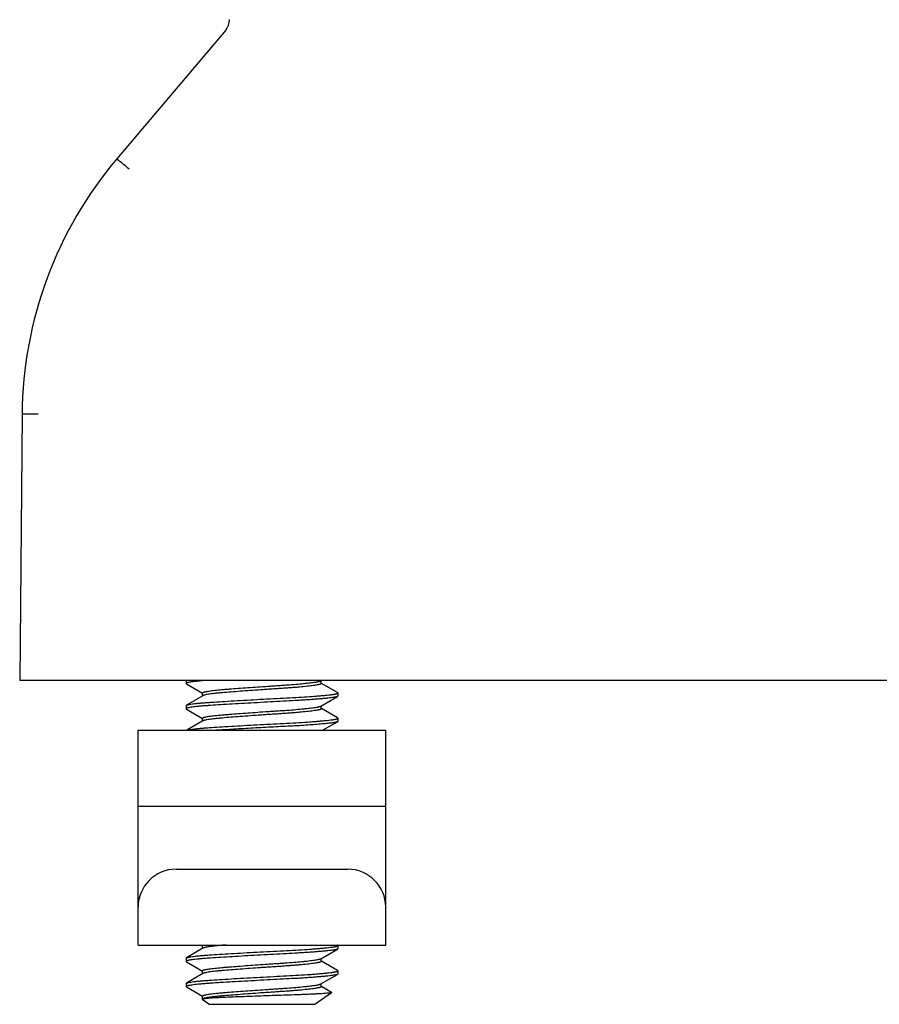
# Model space of a CAD drawing. Header units: inches. Extents: x 0 to 88, y 0 to 68.
# Tile 9 of 22: x 16 to 17.3, y 50 to 51.6. Entities that reach past the tile are written whole.
import ezdxf

# ---------------------------------------------------------------- set-up
doc = ezdxf.new("R2010")
doc.units = ezdxf.units.IN
doc.header["$LTSCALE"] = 4.84
doc.header["$MEASUREMENT"] = 0
for name, color, linetype in [('206380_1_BL12', 7, 'CONTINUOUS'), ('206685_1_BL45', 7, 'CONTINUOUS'), ('807_2859_91760A321_1_BL46', 7, 'CONTINUOUS')]:
    doc.layers.add(name, color=color, linetype=linetype)

# ---------------------------------------------------------------- blocks, each defined once
blk = doc.blocks.new('206380_1_BL12', base_point=(44.3843, 30.2956))
at = {"layer": '206380_1_BL12', "color": 7, "linetype": 'CONTINUOUS'}
for p, q in [((16.2754, 51.5611), (16.1057, 51.3605)), ((16.1057, 51.3605), (16.1114, 51.3559)), ((15.958, 50.9624), (15.9544, 50.5476)), ((15.983, 50.9624), (15.958, 50.9624)), ((18.2678, 50.5476), (15.9544, 50.5476))]:
    blk.add_line(p, q, dxfattribs=at)
for centre, radius, start, end in [((16.2563, 51.5773), 0.025, 319.7827, 0), ((16.583, 50.9569), 0.625, 139.7827, 179.5), ((14.4768, 49.3982), 2.5503, 49.7451, 50.1403)]:
    blk.add_arc(centre, radius, start, end, dxfattribs=at)
blk = doc.blocks.new('206685_1_BL45', base_point=(16.3319, 50.3024))
at = {"layer": '206685_1_BL45', "color": 7, "linetype": 'CONTINUOUS'}
for p, q in [((16.139, 50.1351), (16.139, 50.4697)), ((16.139, 50.4697), (16.5248, 50.4697)), ((16.5248, 50.1351), (16.5248, 50.4697)), ((16.139, 50.3516), (16.5248, 50.3516)), ((16.198, 50.2532), (16.4657, 50.2532)), ((16.139, 50.1351), (16.5248, 50.1351))]:
    blk.add_line(p, q, dxfattribs=at)
for centre, start_param, end_param in [((16.198, 50.1941), 0, 1.570796), ((16.4657, 50.1941), -1.570796, 0)]:
    blk.add_ellipse(centre, major_axis=(0, 0.0591), ratio=1, start_param=start_param, end_param=end_param, dxfattribs=at)
blk = doc.blocks.new('807_2859_91760A321_1_BL46', base_point=(43.2305, 29.1406))
at = {"layer": '807_2859_91760A321_1_BL46', "color": 7, "linetype": 'CONTINUOUS'}
for p, q in [((16.2138, 50.5476), (16.2138, 50.5426)), ((16.2138, 50.5426), (16.2142, 50.5421)), ((16.2142, 50.5421), (16.2392, 50.5276)), ((16.4238, 50.5469), (16.4251, 50.5476)), ((16.4244, 50.5426), (16.4244, 50.5472)), ((16.4495, 50.5284), (16.4246, 50.5429)), ((16.24, 50.5237), (16.2143, 50.5088)), ((16.2393, 50.5233), (16.2393, 50.5279)), ((16.4238, 50.5075), (16.4495, 50.5224)), ((16.45, 50.5279), (16.4495, 50.5284)), ((16.45, 50.5229), (16.4495, 50.5224)), ((16.45, 50.5279), (16.45, 50.523)), ((16.2138, 50.5082), (16.2143, 50.5088)), ((16.2138, 50.5082), (16.2138, 50.5033)), ((16.2138, 50.5033), (16.2142, 50.5027)), ((16.4244, 50.5033), (16.4244, 50.5078)), ((16.4495, 50.4891), (16.4246, 50.5035)), ((16.2142, 50.5027), (16.2392, 50.4882)), ((16.2393, 50.4839), (16.2393, 50.4885)), ((16.45, 50.4885), (16.4495, 50.4891)), ((16.45, 50.4885), (16.45, 50.4836)), ((16.24, 50.4843), (16.2148, 50.4697)), ((16.4265, 50.4697), (16.4495, 50.483)), ((16.45, 50.4836), (16.4495, 50.483)), ((16.2149, 50.4697), (16.2194, 50.4708)), ((16.2372, 50.1351), (16.2392, 50.1339)), ((16.4495, 50.1347), (16.4489, 50.1351)), ((16.45, 50.1342), (16.4495, 50.1347)), ((16.24, 50.13), (16.2143, 50.1151)), ((16.2393, 50.1296), (16.2393, 50.1342)), ((16.4238, 50.1138), (16.4495, 50.1287)), ((16.45, 50.1292), (16.4495, 50.1287)), ((16.45, 50.1342), (16.45, 50.1292)), ((16.2138, 50.1145), (16.2143, 50.1151)), ((16.2138, 50.1145), (16.2138, 50.1096)), ((16.2138, 50.1096), (16.2142, 50.109)), ((16.2142, 50.109), (16.2392, 50.0945)), ((16.4244, 50.1096), (16.4244, 50.1141)), ((16.4495, 50.0954), (16.4246, 50.1098)), ((16.24, 50.0906), (16.2143, 50.0757)), ((16.2393, 50.0902), (16.2393, 50.0948)), ((16.4238, 50.0744), (16.4495, 50.0893)), ((16.45, 50.0948), (16.4495, 50.0954)), ((16.45, 50.0899), (16.4495, 50.0893)), ((16.45, 50.0948), (16.45, 50.0899)), ((16.2138, 50.0751), (16.2143, 50.0757)), ((16.2138, 50.0751), (16.2138, 50.0702)), ((16.4244, 50.0702), (16.4244, 50.0748)), ((16.2138, 50.0702), (16.2142, 50.0696)), ((16.2142, 50.0697), (16.2392, 50.0552)), ((16.4144, 50.0427), (16.4405, 50.0609)), ((16.4404, 50.0613), (16.4246, 50.0705)), ((16.2493, 50.0427), (16.2387, 50.0501)), ((16.2417, 50.0512), (16.2388, 50.0505)), ((16.2393, 50.0509), (16.2393, 50.0554)), ((16.24, 50.0513), (16.2393, 50.0509)), ((16.2493, 50.0427), (16.4144, 50.0427))]:
    blk.add_line(p, q, dxfattribs=at)
for points, knots in [([(16.2194, 50.5446), (16.219, 50.5446), (16.2182, 50.5444), (16.217, 50.5441), (16.216, 50.5439), (16.2152, 50.5436), (16.2147, 50.5434), (16.2143, 50.5433), (16.214, 50.5431), (16.2138, 50.5428), (16.2138, 50.5426)], [0, 0, 0, 0, 0.218323, 0.409385, 0.573065, 0.709361, 0.818518, 0.863183, 0.901501, 1, 1, 1, 1]), ([(16.2478, 50.5476), (16.2448, 50.5474), (16.2391, 50.547), (16.2313, 50.5462), (16.2257, 50.5456), (16.2219, 50.5451), (16.2202, 50.5448), (16.2194, 50.5446)], [0, 0, 0, 0, 0.319981, 0.595597, 0.823281, 0.918176, 1, 1, 1, 1]), ([(16.2438, 50.5299), (16.2447, 50.5301), (16.2467, 50.5305), (16.25, 50.531), (16.254, 50.5316), (16.2603, 50.5323), (16.2673, 50.533), (16.2749, 50.5336), (16.2837, 50.5343), (16.2954, 50.5352), (16.3101, 50.5363), (16.3255, 50.5374), (16.3385, 50.5383), (16.3489, 50.539), (16.3565, 50.5395), (16.364, 50.54), (16.3734, 50.5406), (16.3844, 50.5415), (16.3947, 50.5424), (16.4021, 50.5432), (16.407, 50.5437), (16.4113, 50.5443), (16.415, 50.5448), (16.4181, 50.5453), (16.4203, 50.5458), (16.4217, 50.5461), (16.4226, 50.5464), (16.4233, 50.5466), (16.4237, 50.5468), (16.4238, 50.5469)], [0, 0, 0, 0, 0.015349, 0.03405, 0.055979, 0.080984, 0.139527, 0.172666, 0.208077, 0.284677, 0.367129, 0.453066, 0.540027, 0.583113, 0.625517, 0.666938, 0.707079, 0.782389, 0.849295, 0.878992, 0.905902, 0.929829, 0.95061, 0.968098, 0.982187, 0.987933, 0.992809, 0.996823, 1, 1, 1, 1]), ([(16.4244, 50.5426), (16.4244, 50.5426), (16.4244, 50.5425), (16.4243, 50.5423), (16.4242, 50.5422), (16.424, 50.542), (16.4236, 50.5418), (16.4229, 50.5415), (16.4221, 50.5413), (16.4211, 50.541), (16.42, 50.5408), (16.4181, 50.5404), (16.4153, 50.5399), (16.4115, 50.5394), (16.407, 50.5388), (16.4, 50.538), (16.3922, 50.5372), (16.3838, 50.5365), (16.3769, 50.536), (16.3696, 50.5354), (16.362, 50.5349), (16.3542, 50.5344), (16.3462, 50.5339), (16.3381, 50.5333), (16.3272, 50.5326), (16.3138, 50.5316), (16.2983, 50.5305), (16.2839, 50.5294), (16.2727, 50.5285), (16.2646, 50.5278), (16.2592, 50.5273), (16.2545, 50.5267), (16.2504, 50.5262), (16.2468, 50.5256), (16.2447, 50.5252), (16.2438, 50.525)], [0, 0, 0, 0, 0.000766, 0.001602, 0.00257, 0.003708, 0.006584, 0.010338, 0.015011, 0.020621, 0.027168, 0.034646, 0.052345, 0.073605, 0.098263, 0.126139, 0.190651, 0.226794, 0.265167, 0.305468, 0.347386, 0.390597, 0.434769, 0.479557, 0.524609, 0.614107, 0.700491, 0.781079, 0.853363, 0.885677, 0.915108, 0.941435, 0.96447, 0.984038, 1, 1, 1, 1]), ([(16.2194, 50.5102), (16.2206, 50.5104), (16.2234, 50.5108), (16.2278, 50.5114), (16.2331, 50.512), (16.2392, 50.5125), (16.246, 50.513), (16.2563, 50.5137), (16.2706, 50.5146), (16.2891, 50.5157), (16.3089, 50.5169), (16.3294, 50.518), (16.35, 50.5191), (16.37, 50.5201), (16.3889, 50.5211), (16.4036, 50.5221), (16.4143, 50.5229), (16.4214, 50.5235), (16.4278, 50.524), (16.4335, 50.5246), (16.4377, 50.5251), (16.4407, 50.5255), (16.4426, 50.5257), (16.4443, 50.526), (16.4458, 50.5263), (16.447, 50.5265), (16.4481, 50.5268), (16.4489, 50.527), (16.4494, 50.5273), (16.4497, 50.5274), (16.4499, 50.5276), (16.45, 50.5277), (16.45, 50.5278), (16.45, 50.5279)], [0, 0, 0, 0, 0.015886, 0.035412, 0.058431, 0.084764, 0.11422, 0.146573, 0.218961, 0.299682, 0.386223, 0.47589, 0.565896, 0.653434, 0.735785, 0.810398, 0.844068, 0.874959, 0.902832, 0.927475, 0.948695, 0.957972, 0.966334, 0.973767, 0.980262, 0.985811, 0.990409, 0.994064, 0.996801, 0.997847, 0.998699, 0.999395, 1, 1, 1, 1]), ([(16.4495, 50.5224), (16.4494, 50.5223), (16.4489, 50.5221), (16.4482, 50.5219), (16.4472, 50.5216), (16.446, 50.5214), (16.4446, 50.5211), (16.4423, 50.5208), (16.439, 50.5203), (16.4344, 50.5198), (16.429, 50.5192), (16.4229, 50.5187), (16.4162, 50.5181), (16.4088, 50.5176), (16.4009, 50.517), (16.3925, 50.5165), (16.3804, 50.5158), (16.3646, 50.5149), (16.3449, 50.5139), (16.3249, 50.5128), (16.3051, 50.5117), (16.2861, 50.5106), (16.2684, 50.5096), (16.2547, 50.5087), (16.2449, 50.508), (16.2384, 50.5075), (16.2326, 50.507), (16.2275, 50.5064), (16.2232, 50.5059), (16.2206, 50.5055), (16.2194, 50.5053)], [0, 0, 0, 0, 0.002627, 0.006117, 0.010494, 0.015767, 0.021933, 0.028985, 0.045706, 0.065821, 0.089187, 0.115635, 0.144974, 0.176992, 0.211455, 0.248113, 0.286698, 0.368509, 0.454509, 0.542185, 0.628969, 0.712328, 0.789825, 0.859192, 0.890183, 0.918411, 0.943671, 0.965791, 0.984612, 1, 1, 1, 1]), ([(16.2393, 50.5279), (16.2393, 50.5279), (16.2394, 50.5281), (16.2396, 50.5284), (16.24, 50.5286), (16.2405, 50.5289), (16.2411, 50.5291), (16.2419, 50.5294), (16.2428, 50.5296), (16.2434, 50.5298), (16.2438, 50.5299)], [0, 0, 0, 0, 0.050445, 0.114808, 0.200027, 0.309098, 0.443287, 0.603089, 0.788664, 1, 1, 1, 1]), ([(16.2438, 50.525), (16.2434, 50.5249), (16.2426, 50.5247), (16.2415, 50.5244), (16.2407, 50.524), (16.2402, 50.5238), (16.24, 50.5237)], [0, 0, 0, 0, 0.324002, 0.598484, 0.823547, 1, 1, 1, 1]), ([(16.2194, 50.5053), (16.219, 50.5052), (16.2182, 50.505), (16.217, 50.5048), (16.216, 50.5045), (16.2152, 50.5043), (16.2147, 50.5041), (16.2143, 50.5039), (16.214, 50.5037), (16.2138, 50.5035), (16.2138, 50.5033)], [0, 0, 0, 0, 0.218323, 0.409387, 0.573069, 0.709366, 0.818523, 0.863187, 0.901504, 1, 1, 1, 1]), ([(16.2143, 50.5088), (16.2144, 50.5088), (16.2146, 50.509), (16.2153, 50.5092), (16.2163, 50.5095), (16.2177, 50.5099), (16.2188, 50.5101), (16.2194, 50.5102)], [0, 0, 0, 0, 0.071389, 0.157721, 0.376452, 0.657268, 1, 1, 1, 1]), ([(16.2438, 50.4905), (16.2447, 50.4907), (16.2467, 50.4911), (16.25, 50.4917), (16.254, 50.4922), (16.2603, 50.4929), (16.2673, 50.4936), (16.2749, 50.4942), (16.2837, 50.4949), (16.2954, 50.4958), (16.3101, 50.4969), (16.3255, 50.498), (16.3385, 50.4989), (16.3489, 50.4996), (16.3565, 50.5001), (16.364, 50.5006), (16.3734, 50.5012), (16.3844, 50.5021), (16.3947, 50.503), (16.4021, 50.5038), (16.407, 50.5044), (16.4113, 50.5049), (16.415, 50.5054), (16.4181, 50.5059), (16.4203, 50.5064), (16.4217, 50.5067), (16.4226, 50.507), (16.4233, 50.5072), (16.4237, 50.5074), (16.4238, 50.5075)], [0, 0, 0, 0, 0.015349, 0.03405, 0.055979, 0.080984, 0.139527, 0.172666, 0.208077, 0.284677, 0.367129, 0.453067, 0.540028, 0.583114, 0.625518, 0.666939, 0.70708, 0.78239, 0.849296, 0.878994, 0.905903, 0.92983, 0.950612, 0.9681, 0.982189, 0.987936, 0.992811, 0.996824, 1, 1, 1, 1]), ([(16.4244, 50.5033), (16.4244, 50.5032), (16.4244, 50.5031), (16.4243, 50.503), (16.4242, 50.5028), (16.424, 50.5026), (16.4236, 50.5024), (16.4229, 50.5022), (16.4221, 50.5019), (16.4211, 50.5017), (16.42, 50.5014), (16.4181, 50.501), (16.4153, 50.5006), (16.4115, 50.5), (16.407, 50.4994), (16.4, 50.4986), (16.3922, 50.4979), (16.3838, 50.4971), (16.3769, 50.4966), (16.3696, 50.4961), (16.362, 50.4955), (16.3542, 50.495), (16.3462, 50.4945), (16.3381, 50.494), (16.3272, 50.4932), (16.3138, 50.4923), (16.2983, 50.4911), (16.2839, 50.49), (16.2727, 50.4891), (16.2646, 50.4884), (16.2592, 50.4879), (16.2545, 50.4873), (16.2504, 50.4868), (16.2468, 50.4862), (16.2447, 50.4858), (16.2438, 50.4856)], [0, 0, 0, 0, 0.000766, 0.001603, 0.00257, 0.003709, 0.006584, 0.010339, 0.015012, 0.020622, 0.027169, 0.034646, 0.052345, 0.073605, 0.098264, 0.12614, 0.190652, 0.226795, 0.265167, 0.305469, 0.347387, 0.390598, 0.43477, 0.479557, 0.524609, 0.614107, 0.700491, 0.781079, 0.853363, 0.885678, 0.915108, 0.941435, 0.964469, 0.984038, 1, 1, 1, 1]), ([(16.2194, 50.4708), (16.2206, 50.471), (16.2234, 50.4715), (16.2278, 50.472), (16.2331, 50.4726), (16.2392, 50.4731), (16.246, 50.4737), (16.2563, 50.4744), (16.2706, 50.4752), (16.2891, 50.4764), (16.3089, 50.4775), (16.3294, 50.4786), (16.35, 50.4797), (16.37, 50.4808), (16.3889, 50.4818), (16.4036, 50.4827), (16.4143, 50.4835), (16.4214, 50.4841), (16.4278, 50.4847), (16.4335, 50.4852), (16.4377, 50.4857), (16.4407, 50.4861), (16.4426, 50.4864), (16.4443, 50.4866), (16.4458, 50.4869), (16.447, 50.4871), (16.4481, 50.4874), (16.4489, 50.4877), (16.4494, 50.4879), (16.4497, 50.4881), (16.4499, 50.4882), (16.45, 50.4883), (16.45, 50.4884), (16.45, 50.4885)], [0, 0, 0, 0, 0.015886, 0.035412, 0.05843, 0.084763, 0.114219, 0.146572, 0.218961, 0.299681, 0.386223, 0.47589, 0.565895, 0.653433, 0.735785, 0.810398, 0.844067, 0.874959, 0.902832, 0.927475, 0.948695, 0.957972, 0.966333, 0.973767, 0.980262, 0.985811, 0.990409, 0.994064, 0.996801, 0.997847, 0.998699, 0.999395, 1, 1, 1, 1]), ([(16.2393, 50.4885), (16.2393, 50.4886), (16.2394, 50.4888), (16.2396, 50.489), (16.24, 50.4893), (16.2405, 50.4895), (16.2411, 50.4898), (16.2419, 50.49), (16.2428, 50.4903), (16.2434, 50.4904), (16.2438, 50.4905)], [0, 0, 0, 0, 0.050456, 0.114826, 0.200048, 0.309119, 0.443305, 0.603102, 0.788671, 1, 1, 1, 1]), ([(16.2438, 50.4856), (16.2434, 50.4855), (16.2426, 50.4853), (16.2415, 50.485), (16.2407, 50.4847), (16.2402, 50.4844), (16.24, 50.4843)], [0, 0, 0, 0, 0.324002, 0.598481, 0.823542, 1, 1, 1, 1]), ([(16.4495, 50.483), (16.4494, 50.483), (16.4491, 50.4828), (16.4485, 50.4826), (16.4479, 50.4824), (16.4467, 50.4822), (16.445, 50.4818), (16.4425, 50.4814), (16.4395, 50.481), (16.4361, 50.4806), (16.4322, 50.4802), (16.4279, 50.4798), (16.4231, 50.4793), (16.4159, 50.4787), (16.4061, 50.478), (16.3934, 50.4771), (16.3795, 50.4763), (16.3649, 50.4756), (16.3496, 50.4748), (16.334, 50.474), (16.3184, 50.4731), (16.3031, 50.4722), (16.2882, 50.4714), (16.2741, 50.4705), (16.265, 50.47), (16.2607, 50.4697)], [0, 0, 0, 0, 0.002398, 0.005424, 0.009096, 0.013425, 0.024056, 0.037299, 0.053113, 0.071436, 0.092184, 0.115274, 0.1406, 0.168053, 0.228854, 0.29661, 0.370128, 0.448115, 0.529202, 0.611957, 0.694916, 0.776615, 0.855615, 0.930517, 1, 1, 1, 1]), ([(16.2393, 50.1342), (16.2393, 50.1342), (16.2394, 50.1344), (16.2396, 50.1346), (16.2399, 50.1349), (16.2401, 50.135), (16.2402, 50.1351)], [0, 0, 0, 0, 0.171489, 0.38286, 0.655651, 1, 1, 1, 1]), ([(16.2761, 50.1351), (16.2742, 50.1349), (16.2707, 50.1346), (16.2656, 50.1342), (16.2609, 50.1337), (16.2566, 50.1333), (16.2527, 50.1328), (16.2493, 50.1323), (16.2464, 50.1318), (16.2446, 50.1314), (16.2438, 50.1313)], [0, 0, 0, 0, 0.169071, 0.32713, 0.473302, 0.606756, 0.726777, 0.832702, 0.923938, 1, 1, 1, 1]), ([(16.2194, 50.1165), (16.2206, 50.1167), (16.2234, 50.1171), (16.2278, 50.1177), (16.2331, 50.1183), (16.2392, 50.1188), (16.246, 50.1193), (16.2563, 50.12), (16.2706, 50.1209), (16.2891, 50.122), (16.3089, 50.1232), (16.3294, 50.1243), (16.35, 50.1254), (16.37, 50.1264), (16.3889, 50.1274), (16.4036, 50.1284), (16.4143, 50.1292), (16.4214, 50.1298), (16.4278, 50.1303), (16.4335, 50.1309), (16.4377, 50.1314), (16.4407, 50.1318), (16.4426, 50.132), (16.4443, 50.1323), (16.4458, 50.1326), (16.447, 50.1328), (16.4481, 50.1331), (16.4489, 50.1333), (16.4494, 50.1336), (16.4497, 50.1337), (16.4499, 50.1339), (16.45, 50.134), (16.45, 50.1341), (16.45, 50.1342)], [0, 0, 0, 0, 0.015886, 0.035412, 0.05843, 0.084763, 0.114219, 0.146572, 0.21896, 0.299681, 0.386222, 0.475889, 0.565894, 0.653432, 0.735784, 0.810397, 0.844067, 0.874958, 0.902832, 0.927475, 0.948695, 0.957972, 0.966334, 0.973768, 0.980263, 0.985812, 0.99041, 0.994065, 0.996802, 0.997847, 0.998699, 0.999395, 1, 1, 1, 1]), ([(16.4495, 50.1287), (16.4494, 50.1286), (16.4489, 50.1284), (16.4482, 50.1282), (16.4472, 50.1279), (16.446, 50.1277), (16.4446, 50.1274), (16.4423, 50.1271), (16.439, 50.1266), (16.4344, 50.1261), (16.429, 50.1255), (16.4229, 50.125), (16.4162, 50.1244), (16.4088, 50.1239), (16.4009, 50.1233), (16.3925, 50.1228), (16.3804, 50.1221), (16.3646, 50.1212), (16.3449, 50.1202), (16.3249, 50.1191), (16.3051, 50.118), (16.2861, 50.1169), (16.2684, 50.1159), (16.2547, 50.115), (16.2449, 50.1143), (16.2384, 50.1138), (16.2326, 50.1133), (16.2275, 50.1127), (16.2232, 50.1122), (16.2206, 50.1118), (16.2194, 50.1116)], [0, 0, 0, 0, 0.002627, 0.006116, 0.010494, 0.015767, 0.021933, 0.028984, 0.045705, 0.065821, 0.089187, 0.115635, 0.144974, 0.176991, 0.211454, 0.248113, 0.286697, 0.368509, 0.454509, 0.542184, 0.628969, 0.712328, 0.789824, 0.859192, 0.890183, 0.918411, 0.943671, 0.965791, 0.984612, 1, 1, 1, 1]), ([(16.2438, 50.1313), (16.2434, 50.1312), (16.2426, 50.131), (16.2415, 50.1307), (16.2407, 50.1303), (16.2402, 50.1301), (16.24, 50.13)], [0, 0, 0, 0, 0.324001, 0.598481, 0.823544, 1, 1, 1, 1]), ([(16.2194, 50.1116), (16.219, 50.1115), (16.2182, 50.1113), (16.217, 50.1111), (16.216, 50.1108), (16.2152, 50.1106), (16.2147, 50.1104), (16.2143, 50.1102), (16.214, 50.11), (16.2138, 50.1098), (16.2138, 50.1096)], [0, 0, 0, 0, 0.218323, 0.409386, 0.573067, 0.709362, 0.81852, 0.863184, 0.901502, 1, 1, 1, 1]), ([(16.2143, 50.1151), (16.2144, 50.1151), (16.2146, 50.1153), (16.2153, 50.1155), (16.2163, 50.1158), (16.2177, 50.1162), (16.2188, 50.1164), (16.2194, 50.1165)], [0, 0, 0, 0, 0.071388, 0.157719, 0.376451, 0.657267, 1, 1, 1, 1]), ([(16.2438, 50.0968), (16.2447, 50.097), (16.2467, 50.0974), (16.25, 50.098), (16.254, 50.0985), (16.2603, 50.0992), (16.2673, 50.0999), (16.2749, 50.1005), (16.2837, 50.1012), (16.2954, 50.1021), (16.3101, 50.1032), (16.3255, 50.1043), (16.3385, 50.1052), (16.3489, 50.1059), (16.3565, 50.1064), (16.364, 50.1069), (16.3734, 50.1075), (16.3844, 50.1084), (16.3947, 50.1093), (16.4021, 50.1101), (16.407, 50.1107), (16.4113, 50.1112), (16.415, 50.1117), (16.4181, 50.1122), (16.4203, 50.1127), (16.4217, 50.113), (16.4226, 50.1133), (16.4233, 50.1135), (16.4237, 50.1137), (16.4238, 50.1138)], [0, 0, 0, 0, 0.015349, 0.03405, 0.055979, 0.080984, 0.139527, 0.172665, 0.208076, 0.284676, 0.367128, 0.453065, 0.540027, 0.583112, 0.625517, 0.666937, 0.707079, 0.782389, 0.849295, 0.878992, 0.905902, 0.929829, 0.95061, 0.968099, 0.982187, 0.987934, 0.992809, 0.996823, 1, 1, 1, 1]), ([(16.4244, 50.1096), (16.4244, 50.1095), (16.4244, 50.1094), (16.4243, 50.1093), (16.4242, 50.1091), (16.424, 50.1089), (16.4236, 50.1087), (16.4229, 50.1085), (16.4221, 50.1082), (16.4211, 50.108), (16.42, 50.1077), (16.4181, 50.1073), (16.4153, 50.1069), (16.4115, 50.1063), (16.407, 50.1057), (16.4, 50.1049), (16.3922, 50.1042), (16.3838, 50.1034), (16.3769, 50.1029), (16.3696, 50.1024), (16.362, 50.1018), (16.3542, 50.1013), (16.3462, 50.1008), (16.3381, 50.1003), (16.3272, 50.0995), (16.3138, 50.0986), (16.2983, 50.0974), (16.2839, 50.0963), (16.2727, 50.0954), (16.2646, 50.0947), (16.2592, 50.0942), (16.2545, 50.0936), (16.2504, 50.0931), (16.2468, 50.0925), (16.2447, 50.0921), (16.2438, 50.0919)], [0, 0, 0, 0, 0.000766, 0.001603, 0.002571, 0.003709, 0.006585, 0.01034, 0.015014, 0.020623, 0.02717, 0.034648, 0.052346, 0.073607, 0.098265, 0.126141, 0.190653, 0.226796, 0.265168, 0.30547, 0.347388, 0.390599, 0.434771, 0.479558, 0.52461, 0.614108, 0.700492, 0.781079, 0.853363, 0.885678, 0.915108, 0.941435, 0.964469, 0.984038, 1, 1, 1, 1]), ([(16.2194, 50.0771), (16.2206, 50.0773), (16.2234, 50.0778), (16.2278, 50.0783), (16.2331, 50.0789), (16.2392, 50.0794), (16.246, 50.0799), (16.2563, 50.0807), (16.2706, 50.0815), (16.2891, 50.0827), (16.3089, 50.0838), (16.3294, 50.0849), (16.35, 50.086), (16.37, 50.0871), (16.3889, 50.0881), (16.4036, 50.089), (16.4143, 50.0898), (16.4214, 50.0904), (16.4278, 50.091), (16.4335, 50.0915), (16.4377, 50.092), (16.4407, 50.0924), (16.4426, 50.0927), (16.4443, 50.0929), (16.4458, 50.0932), (16.447, 50.0934), (16.4481, 50.0937), (16.4489, 50.094), (16.4494, 50.0942), (16.4497, 50.0944), (16.4499, 50.0945), (16.45, 50.0946), (16.45, 50.0947), (16.45, 50.0948)], [0, 0, 0, 0, 0.015886, 0.035412, 0.058431, 0.084763, 0.114219, 0.146573, 0.218961, 0.299682, 0.386223, 0.47589, 0.565895, 0.653433, 0.735785, 0.810398, 0.844067, 0.874958, 0.902832, 0.927474, 0.948695, 0.957971, 0.966333, 0.973767, 0.980262, 0.985811, 0.990409, 0.994064, 0.996801, 0.997846, 0.998699, 0.999395, 1, 1, 1, 1]), ([(16.4495, 50.0893), (16.4494, 50.0892), (16.4489, 50.089), (16.4482, 50.0888), (16.4472, 50.0886), (16.446, 50.0883), (16.4446, 50.0881), (16.4423, 50.0877), (16.439, 50.0873), (16.4344, 50.0867), (16.429, 50.0862), (16.4229, 50.0856), (16.4162, 50.0851), (16.4088, 50.0845), (16.4009, 50.0839), (16.3925, 50.0834), (16.3804, 50.0827), (16.3646, 50.0819), (16.3449, 50.0809), (16.3249, 50.0798), (16.3051, 50.0787), (16.2861, 50.0776), (16.2684, 50.0765), (16.2547, 50.0756), (16.2449, 50.0749), (16.2384, 50.0744), (16.2326, 50.0739), (16.2275, 50.0734), (16.2232, 50.0728), (16.2206, 50.0724), (16.2194, 50.0722)], [0, 0, 0, 0, 0.002627, 0.006117, 0.010494, 0.015767, 0.021933, 0.028985, 0.045706, 0.065821, 0.089187, 0.115635, 0.144974, 0.176992, 0.211454, 0.248113, 0.286697, 0.368509, 0.454509, 0.542184, 0.628968, 0.712328, 0.789824, 0.859192, 0.890183, 0.91841, 0.943671, 0.965791, 0.984612, 1, 1, 1, 1]), ([(16.2393, 50.0948), (16.2393, 50.0949), (16.2394, 50.0951), (16.2396, 50.0953), (16.24, 50.0956), (16.2405, 50.0958), (16.2411, 50.0961), (16.2419, 50.0963), (16.2428, 50.0966), (16.2434, 50.0967), (16.2438, 50.0968)], [0, 0, 0, 0, 0.050445, 0.11481, 0.200031, 0.309104, 0.443293, 0.603095, 0.788668, 1, 1, 1, 1]), ([(16.2438, 50.0919), (16.2434, 50.0918), (16.2426, 50.0916), (16.2415, 50.0913), (16.2407, 50.091), (16.2402, 50.0907), (16.24, 50.0906)], [0, 0, 0, 0, 0.324002, 0.598484, 0.823547, 1, 1, 1, 1]), ([(16.2143, 50.0757), (16.2144, 50.0758), (16.2146, 50.0759), (16.2153, 50.0761), (16.2163, 50.0764), (16.2177, 50.0768), (16.2188, 50.077), (16.2194, 50.0771)], [0, 0, 0, 0, 0.071374, 0.157694, 0.37642, 0.657248, 1, 1, 1, 1]), ([(16.2438, 50.0574), (16.2447, 50.0576), (16.2467, 50.058), (16.25, 50.0586), (16.254, 50.0591), (16.2603, 50.0599), (16.2673, 50.0605), (16.2749, 50.0611), (16.2837, 50.0618), (16.2954, 50.0627), (16.3101, 50.0638), (16.3255, 50.0649), (16.3385, 50.0658), (16.3489, 50.0665), (16.3565, 50.067), (16.364, 50.0675), (16.3734, 50.0682), (16.3844, 50.069), (16.3947, 50.07), (16.4021, 50.0707), (16.407, 50.0713), (16.4113, 50.0718), (16.415, 50.0724), (16.4181, 50.0729), (16.4203, 50.0733), (16.4217, 50.0737), (16.4226, 50.0739), (16.4233, 50.0742), (16.4237, 50.0743), (16.4238, 50.0744)], [0, 0, 0, 0, 0.015349, 0.03405, 0.055979, 0.080984, 0.139527, 0.172665, 0.208076, 0.284677, 0.367129, 0.453066, 0.540027, 0.583113, 0.625517, 0.666937, 0.707078, 0.782389, 0.849295, 0.878992, 0.905901, 0.929829, 0.95061, 0.968098, 0.982187, 0.987933, 0.992809, 0.996823, 1, 1, 1, 1]), ([(16.2194, 50.0722), (16.219, 50.0721), (16.2182, 50.072), (16.217, 50.0717), (16.216, 50.0715), (16.2152, 50.0712), (16.2147, 50.071), (16.2143, 50.0708), (16.214, 50.0706), (16.2138, 50.0704), (16.2138, 50.0702)], [0, 0, 0, 0, 0.218312, 0.409364, 0.57302, 0.709263, 0.818368, 0.86303, 0.901359, 1, 1, 1, 1]), ([(16.4405, 50.0609), (16.4404, 50.0609), (16.4403, 50.0608), (16.4401, 50.0607), (16.4397, 50.0606), (16.439, 50.0605), (16.4381, 50.0604), (16.4371, 50.0602), (16.4354, 50.06), (16.4328, 50.0598), (16.4291, 50.0595), (16.4247, 50.0592), (16.4197, 50.0589), (16.4141, 50.0586), (16.4079, 50.0583), (16.4011, 50.058), (16.3939, 50.0577), (16.3835, 50.0573), (16.3696, 50.0568), (16.3523, 50.0563), (16.3346, 50.0557), (16.3169, 50.0551), (16.2999, 50.0544), (16.284, 50.0538), (16.2718, 50.0533), (16.2631, 50.0529), (16.2574, 50.0526), (16.2524, 50.0523), (16.2481, 50.0519), (16.2446, 50.0516), (16.2426, 50.0514), (16.2417, 50.0512)], [0, 0, 0, 0, 0.000706, 0.001621, 0.004107, 0.007492, 0.011785, 0.016987, 0.023099, 0.038031, 0.056532, 0.078518, 0.103815, 0.132229, 0.163549, 0.197552, 0.233982, 0.272565, 0.355074, 0.442731, 0.53291, 0.622719, 0.709238, 0.789681, 0.861414, 0.893222, 0.921886, 0.947096, 0.96864, 0.98633, 1, 1, 1, 1]), ([(16.4244, 50.0702), (16.4244, 50.0701), (16.4244, 50.07), (16.4243, 50.0699), (16.4242, 50.0698), (16.424, 50.0696), (16.4236, 50.0693), (16.4229, 50.0691), (16.4221, 50.0688), (16.4211, 50.0686), (16.42, 50.0683), (16.4181, 50.068), (16.4153, 50.0675), (16.4115, 50.0669), (16.407, 50.0664), (16.4, 50.0656), (16.3922, 50.0648), (16.3838, 50.0641), (16.3769, 50.0635), (16.3696, 50.063), (16.362, 50.0625), (16.3542, 50.062), (16.3462, 50.0614), (16.3381, 50.0609), (16.3272, 50.0601), (16.3138, 50.0592), (16.2983, 50.058), (16.2839, 50.0569), (16.2727, 50.056), (16.2646, 50.0553), (16.2592, 50.0548), (16.2545, 50.0543), (16.2504, 50.0537), (16.2468, 50.0532), (16.2447, 50.0527), (16.2438, 50.0525)], [0, 0, 0, 0, 0.000766, 0.001602, 0.00257, 0.003708, 0.006584, 0.010338, 0.015012, 0.020621, 0.027169, 0.034646, 0.052345, 0.073605, 0.098264, 0.126139, 0.190651, 0.226794, 0.265167, 0.305468, 0.347386, 0.390597, 0.434769, 0.479557, 0.524609, 0.614107, 0.700491, 0.781078, 0.853363, 0.885678, 0.915108, 0.941435, 0.96447, 0.984038, 1, 1, 1, 1]), ([(16.4404, 50.0613), (16.4405, 50.0612), (16.4405, 50.0612), (16.4406, 50.0611), (16.4406, 50.061), (16.4406, 50.061), (16.4405, 50.0609), (16.4405, 50.0609)], [0, 0, 0, 0, 0.318755, 0.53636, 0.63069, 0.732667, 1, 1, 1, 1]), ([(16.2388, 50.0505), (16.2387, 50.0505), (16.2386, 50.0505), (16.2386, 50.0504), (16.2386, 50.0503), (16.2386, 50.0502), (16.2386, 50.0502), (16.2387, 50.0501), (16.2387, 50.0501)], [0, 0, 0, 0, 0.317087, 0.533857, 0.628309, 0.730654, 0.852228, 1, 1, 1, 1]), ([(16.2393, 50.0554), (16.2393, 50.0555), (16.2394, 50.0557), (16.2396, 50.056), (16.24, 50.0562), (16.2405, 50.0564), (16.2411, 50.0567), (16.2419, 50.0569), (16.2428, 50.0572), (16.2434, 50.0574), (16.2438, 50.0574)], [0, 0, 0, 0, 0.0504, 0.114741, 0.199946, 0.309001, 0.44319, 0.60301, 0.788619, 1, 1, 1, 1]), ([(16.2438, 50.0525), (16.2434, 50.0524), (16.2426, 50.0522), (16.2415, 50.0519), (16.2407, 50.0516), (16.2402, 50.0514), (16.24, 50.0513)], [0, 0, 0, 0, 0.323601, 0.597995, 0.82321, 1, 1, 1, 1])]:
    blk.add_open_spline(points, degree=3, knots=knots, dxfattribs=at)

msp = doc.modelspace()

# ---------------------------------------------------------------- block references
at = {"layer": '206380_1_BL12'}
msp.add_blockref('206380_1_BL12', (44.3843, 30.2956), dxfattribs=at)
at = {"layer": '206685_1_BL45'}
msp.add_blockref('206685_1_BL45', (16.3319, 50.3024), dxfattribs=at)
at = {"layer": '807_2859_91760A321_1_BL46'}
msp.add_blockref('807_2859_91760A321_1_BL46', (43.2305, 29.1406), dxfattribs=at)

doc.saveas('drawing.dxf')
